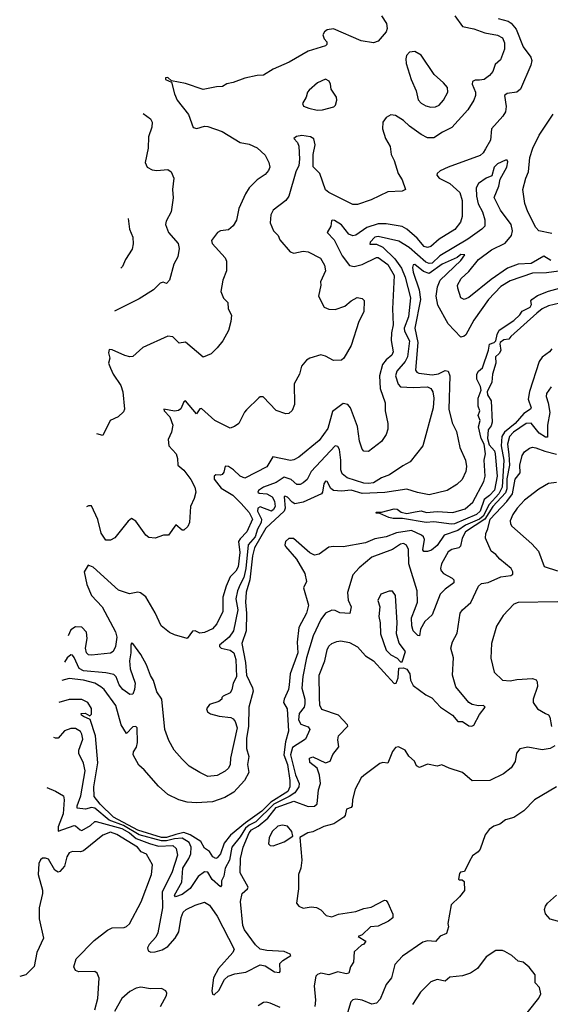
# Model space of a CAD drawing. Extents: x 1995161 to 2088924, y 769148 to 906007.
# Tile 120 of 256: x 2004864 to 2008196, y 837530 to 843711. Entities that reach past the tile are written whole.
import ezdxf

# ---------------------------------------------------------------- set-up
doc = ezdxf.new("R2010")
doc.units = 0

msp = doc.modelspace()

# ---------------------------------------------------------------- linework, layer by layer
at = {"layer": '0CON20XD'}
for points in [[(2007868.6, 843718.6), (2007930.7, 843700.8), (2007949.6, 843689.6), (2007981.3, 843651.3), (2008025, 843540.8), (2008074.4, 843474.4), (2008080, 843455), (2008073.5, 843425), (2008010, 843275), (2007985, 843256.2), (2007925, 843247.9), (2007908.1, 843235), (2007918.2, 843165), (2007915, 843132.5), (2007898.9, 843105), (2007827.3, 843025), (2007821.4, 842955), (2007789.3, 842900.7), (2007774.2, 842875), (2007755, 842857.5), (2007555, 842785.5), (2007505, 842761.1), (2007485.8, 842745), (2007482.5, 842735), (2007498.6, 842715), (2007565, 842682.1), (2007627.3, 842625), (2007642.1, 842575), (2007643.5, 842475), (2007631.2, 842438.8), (2007596, 842394), (2007498.1, 842331.9), (2007445, 842285.9), (2007425, 842280), (2007405, 842286.1), (2007359.4, 842339.4), (2007295.7, 842395.7), (2007265, 842411.6), (2007165, 842428.4), (2007115, 842428.7), (2007044.8, 842405.2), (2006975, 842358.2), (2006955, 842354), (2006930.7, 842365), (2006885, 842423.6), (2006840.7, 842450.7), (2006827.1, 842452.9), (2006822, 842448), (2006817.7, 842415), (2006794.2, 842375), (2006838.2, 842328.2), (2006889.1, 842229.1), (2006935, 842168), (2006965, 842161.6), (2007015, 842172.9), (2007105, 842217.1), (2007115, 842216.9), (2007175, 842173.3), (2007215.7, 842105), (2007205.3, 841894.7), (2007209.5, 841795), (2007198.8, 841745), (2007197.3, 841697.3), (2007209.2, 841625), (2007201.5, 841605), (2007165, 841574.4), (2007143.1, 841546.9), (2007123.2, 841475), (2007128.5, 841395), (2007158.6, 841305), (2007158.6, 841255), (2007176.1, 841176.1), (2007175, 841140), (2007165, 841106.7), (2007135, 841062.5), (2007055, 841000), (2007025, 841002), (2007014, 841015), (2006998.1, 841065), (2006986.2, 841156.2), (2006941.5, 841275), (2006925, 841295.7), (2006895, 841301.9), (2006828.1, 841251.9), (2006798.7, 841145), (2006745, 841068.5), (2006617.1, 840965), (2006585, 840947.5), (2006565, 840943.6), (2006452.8, 840967.2), (2006415, 840904.5), (2006277.3, 840832.7), (2006247.5, 840845), (2006205.8, 840885.8), (2006175, 840905.5), (2006155, 840908.8), (2006145, 840870), (2006135, 840856.2), (2006125, 840850.8), (2006095, 840854), (2006086, 840845), (2006085.6, 840825.6), (2006129.9, 840769.9), (2006202.9, 840725), (2006255, 840672.9), (2006305, 840618), (2006325.2, 840575), (2006290.3, 840495), (2006247.4, 840452.6), (2006238.1, 840435), (2006245.5, 840365), (2006235.6, 840275), (2006221.6, 840248.4), (2006185, 840212.9), (2006160.3, 840155), (2006139.3, 840085), (2006138.8, 839995), (2006101.3, 839918.7), (2006075, 839886.4), (2006025, 839863.8), (2005995, 839859.1), (2005965, 839874.4), (2005948.6, 839871.4), (2005915, 839826.7), (2005835, 839850), (2005805, 839864.2), (2005752.5, 839905), (2005715, 839986.7), (2005655, 840086.7), (2005622.5, 840112.5), (2005605, 840115.8), (2005554.1, 840105.9), (2005485, 840129.4), (2005325, 840273.8), (2005292.9, 840287.1), (2005268.6, 840245), (2005286.2, 840165), (2005314.4, 840095), (2005381.5, 840025), (2005465, 839868.6), (2005472.9, 839835), (2005466.2, 839775), (2005450, 839745), (2005435, 839734.6), (2005315, 839720.6), (2005295, 839724.4), (2005283.5, 839735), (2005276.2, 839765), (2005288.5, 839825), (2005283.3, 839865), (2005255, 839896.9), (2005215, 839900), (2005185, 839881.4), (2005168.7, 839842.8)], [(2007136.7, 843735), (2007167.3, 843687.3), (2007171.9, 843655), (2007165, 843634.4), (2007115, 843575.7), (2007085, 843565.8), (2007007.3, 843577.3), (2006835, 843652.5), (2006795, 843647.5), (2006777.5, 843635), (2006767.5, 843615), (2006775, 843590), (2006791.7, 843571.7), (2006792.5, 843555), (2006785, 843547.5), (2006675, 843512.9), (2006555.5, 843444.5), (2006455, 843400.8), (2006395, 843362), (2006355, 843360), (2006277, 843343), (2006205, 843316.2), (2006165, 843308), (2006137.8, 843292.2), (2006099.1, 843289.1), (2006015, 843272.2), (2005905, 843309.5), (2005816.4, 843326.4), (2005795, 843347.5), (2005780, 843345), (2005780, 843335), (2005817.5, 843317.5), (2005836, 843245), (2005853.3, 843205), (2005923.6, 843115), (2005953.3, 843033.3), (2005977.3, 843027.3), (2006025, 843041.9), (2006045, 843041.1), (2006135, 843009.6), (2006249.3, 842939.3), (2006305, 842928.2), (2006355, 842905.6), (2006405, 842860), (2006429.2, 842815), (2006434.3, 842785), (2006425.6, 842764.4), (2006405, 842738.8), (2006356.2, 842705), (2006305.8, 842655), (2006281.7, 842618.3), (2006240.6, 842525), (2006225, 842452.5), (2006203.6, 842416.4), (2006175, 842391.4), (2006125, 842384.2), (2006106.7, 842375), (2006067.5, 842325), (2006072.9, 842305), (2006154.4, 842215), (2006162.9, 842195), (2006162.5, 842135), (2006139.2, 842075), (2006128, 842005), (2006143, 841963), (2006170, 841935), (2006174, 841895), (2006193.8, 841855), (2006190, 841815), (2006175, 841760), (2006138.8, 841695), (2006105, 841650), (2006066.1, 841613.9), (2006015, 841591.2), (2005905, 841686), (2005865, 841680), (2005825, 841718.9), (2005795, 841724.4), (2005636.3, 841653.7), (2005575, 841595.8), (2005555, 841594.3), (2005525, 841602.9), (2005445, 841638.9), (2005425, 841640), (2005421.9, 841618.4), (2005428.9, 841585), (2005421.1, 841555), (2005433.5, 841523.5), (2005451.2, 841485), (2005500, 841415), (2005511.8, 841375), (2005522.5, 841265), (2005515, 841248.8), (2005481.7, 841218.3), (2005431.2, 841195), (2005385, 841100), (2005349.2, 841111.5)], [(2007595.8, 843735), (2007645, 843668.2), (2007715, 843653.2), (2007785, 843627.1), (2007865, 843613.8), (2007895, 843596.7), (2007908.9, 843565), (2007909.2, 843525), (2007882.4, 843457.6), (2007849.8, 843430.2), (2007836.2, 843385), (2007815, 843360.6), (2007780, 843335), (2007750.9, 843330.9)], [(2007445, 843160.6), (2007475, 843163.1), (2007497.5, 843175), (2007525.7, 843205), (2007551.9, 843255), (2007550.6, 843285), (2007525.6, 843315), (2007466.7, 843366.7), (2007385, 843488.6), (2007345, 843510.6), (2007312.3, 843507.7), (2007293.8, 843485), (2007288.8, 843465), (2007291.4, 843435), (2007322.9, 843335), (2007354.4, 843265), (2007367, 843207), (2007385, 843187.5), (2007415, 843170.6), (2007445, 843160.6)], [(2007750.9, 843330.9), (2007725, 843330.9), (2007708.2, 843321.8), (2007706.1, 843305), (2007725.4, 843255), (2007727.3, 843235), (2007716.4, 843205), (2007677.5, 843145), (2007576.9, 843033.1), (2007520, 843005), (2007465, 842968.6), (2007425, 842970), (2007385, 842989.2), (2007311.9, 843041.9), (2007275, 843077.5), (2007225, 843110), (2007195, 843113.3), (2007165, 843096.7), (2007145, 843067.5), (2007142.9, 843025), (2007161.9, 842965), (2007190, 842915), (2007196, 842865), (2007216.6, 842826.6), (2007241.2, 842745), (2007266.7, 842705), (2007287.5, 842645), (2007265, 842633.3), (2007175, 842629.2), (2007070.2, 842579.8), (2006985, 842550), (2006955, 842550.8), (2006918.3, 842568.3), (2006805, 842625.8), (2006785, 842642.5), (2006748.9, 842745), (2006707.3, 842787.3), (2006707.6, 842865), (2006719.7, 842925), (2006712, 842962), (2006690, 842975), (2006636.7, 842983.3), (2006601.9, 842978.1), (2006586, 842965), (2006609.2, 842939.2), (2006617.4, 842917.4), (2006621.6, 842835), (2006617.6, 842795), (2006597, 842755), (2006555, 842602.2), (2006535, 842574.6), (2006455, 842514), (2006440.6, 842485), (2006436.7, 842435), (2006458.8, 842385), (2006486.7, 842356.7), (2006497.9, 842327.9), (2006562.6, 842252.6), (2006585, 842244.2), (2006645, 842257.1), (2006675, 842252.5), (2006753.4, 842213.4), (2006778.7, 842168.7), (2006783.3, 842135), (2006753.3, 842065), (2006756, 842045), (2006741.2, 841975), (2006775, 841906.7), (2006805, 841893.8), (2006845, 841892), (2006905, 841912.5), (2006945, 841946), (2006984.2, 841965.8), (2007015, 841961.2), (2007027.5, 841947.5), (2007025, 841877.5), (2006994.2, 841815.8), (2006946, 841665), (2006900, 841585), (2006885, 841574.2), (2006835, 841570.8), (2006785, 841598.8), (2006755, 841606.2), (2006685, 841586.2), (2006665, 841573.3), (2006633.8, 841535), (2006621.2, 841485), (2006587.5, 841425), (2006589.2, 841295), (2006575, 841257.5), (2006555, 841237.5), (2006535, 841236.7), (2006475, 841256.7), (2006393, 841343), (2006375, 841343.3), (2006365, 841336.7), (2006287.7, 841262.3), (2006275, 841247.5), (2006240, 841175), (2006213.6, 841156.4), (2006185, 841146.7), (2006090, 841195), (2006005, 841270), (2005995, 841266.7), (2005975, 841236.7), (2005905, 841317.5), (2005895, 841311.4), (2005875, 841268.1), (2005862, 841258), (2005835, 841252.2), (2005770, 841265), (2005771.2, 841255), (2005807.6, 841217.6), (2005824.5, 841165), (2005818, 841122), (2005795.8, 841075), (2005801.2, 841035), (2005845.5, 840985), (2005855.5, 840955), (2005856.9, 840915), (2005895, 840883.3), (2005939.1, 840825), (2005963.3, 840775), (2005969.4, 840745), (2005959.4, 840705), (2005935.7, 840655), (2005931.2, 840555), (2005920.5, 840529.5), (2005895, 840506.7), (2005885, 840506.2), (2005845, 840540), (2005797.5, 840475), (2005766.1, 840473.9), (2005714.4, 840455.6), (2005675, 840460.5), (2005655.3, 840475.3), (2005592.7, 840562.7), (2005565, 840578.8), (2005545, 840563.3), (2005461.7, 840458.3), (2005435, 840444), (2005405, 840444.2), (2005375, 840486.2), (2005353.8, 840573.8), (2005315, 840658), (2005295, 840658.1), (2005283.4, 840652.4)], [(2006733, 843143), (2006765, 843144.3), (2006835.7, 843164.3), (2006846.2, 843175), (2006856.2, 843205), (2006853.3, 843225), (2006820, 843275), (2006816.7, 843305), (2006807.5, 843325), (2006785, 843336.7), (2006735, 843313.8), (2006682.4, 843267.6), (2006671.2, 843255), (2006663.3, 843225), (2006640, 843185), (2006647, 843167), (2006680, 843155), (2006733, 843143)], [(2005638.9, 843121.8), (2005685, 843088), (2005695, 843067.5), (2005693.1, 843035), (2005671.8, 842975), (2005671.1, 842905), (2005651.1, 842815), (2005665, 842784), (2005695, 842768.6), (2005725, 842764.3), (2005795, 842770), (2005816, 842755), (2005832, 842715), (2005824.2, 842645), (2005826.8, 842593.2), (2005814.4, 842505), (2005784.5, 842445), (2005780.4, 842425), (2005798.5, 842375), (2005860, 842305), (2005865.5, 842275), (2005857.2, 842222.8), (2005831.4, 842175), (2005805.5, 842075), (2005785, 842054), (2005765, 842062), (2005745, 842057.1), (2005705, 842015.6), (2005615, 841958.9), (2005460.2, 841880.4)], [(2008205, 842368.5), (2008125, 842384.4), (2008105.4, 842405.4), (2008054.6, 842505), (2008037, 842557), (2008024.5, 842644.5), (2008041.5, 842715), (2008058.5, 842755), (2008067.5, 842845), (2008086.1, 842905), (2008126.2, 842985), (2008215, 843116.9)], [(2008198.5, 842198.5), (2008155, 842225.4), (2008075, 842180.2), (2007995, 842176.4), (2007928.2, 842151.8), (2007825, 842078.7), (2007685, 841967.5), (2007655, 841954.2), (2007634, 841965), (2007614.4, 842024.4), (2007614.3, 842045), (2007635.6, 842085), (2007685, 842130), (2007745, 842205.3), (2007827.8, 842265), (2007912.5, 842307.5), (2007952.8, 842355), (2007959.2, 842385), (2007949.5, 842425), (2007883.7, 842515), (2007843.1, 842595), (2007872, 842665), (2007881.5, 842708.5), (2007922.9, 842785), (2007928.7, 842818.7), (2007925, 842828.8), (2007915, 842829.2), (2007865, 842806.7), (2007843.5, 842785), (2007828.7, 842731.3), (2007793.1, 842715), (2007745, 842681.4), (2007730, 842655), (2007732.4, 842602.4), (2007744.1, 842555), (2007769.5, 842505), (2007785.5, 842455), (2007785, 842414.5), (2007766.2, 842395), (2007677.2, 842332.8), (2007501.7, 842228.3), (2007455, 842182.8), (2007435, 842180.2), (2007415, 842188), (2007310.2, 842280.2), (2007245, 842320.6), (2007115, 842348.6), (2007095, 842344.7), (2007064.3, 842315), (2007062.5, 842302.5), (2007105, 842301.1), (2007145, 842282.9), (2007219.6, 842209.6), (2007261.2, 842151.2), (2007285.6, 842094.4), (2007318, 841965), (2007304.6, 841845.4), (2007277.4, 841775), (2007281.1, 841755), (2007311.4, 841695), (2007298.8, 841595), (2007285.5, 841564.5), (2007232, 841505), (2007223.7, 841475), (2007241.7, 841421.7), (2007255, 841406), (2007335, 841400.8), (2007425, 841405.3), (2007445.6, 841395), (2007458.2, 841375), (2007465.4, 841334.6), (2007461.3, 841275), (2007396, 841035), (2007315.4, 840934.6), (2007269.6, 840910.4), (2007187.3, 840852.7), (2007135, 840834.7), (2007085, 840803.8), (2007055, 840798.6), (2007025, 840801.4), (2006920.8, 840835), (2006890, 840860), (2006880, 840885), (2006880.7, 840945), (2006871.5, 841011.5), (2006861.8, 841031.8), (2006845, 841036.1), (2006694.7, 840875), (2006668.8, 840825), (2006645, 840802.7), (2006625, 840792.9), (2006605, 840793.3), (2006568.5, 840825), (2006525, 840838.1), (2006474.5, 840805), (2006395, 840776.5), (2006363.6, 840755), (2006360, 840745), (2006368.2, 840738.2), (2006415, 840734.5), (2006448.6, 840715), (2006465, 840688.1), (2006467.7, 840655), (2006458.4, 840635), (2006445, 840624.7), (2006375, 840652.5), (2006360, 840645), (2006357.5, 840625), (2006381.6, 840575), (2006380.4, 840555), (2006356.9, 840513.1), (2006341.6, 840465), (2006299.5, 840415), (2006284.1, 840265), (2006271, 840209), (2006249.3, 840165), (2006232.2, 840125), (2006221.6, 840075), (2006233.3, 840005), (2006207.1, 839875), (2006179.3, 839835), (2006118.5, 839785), (2006118.5, 839775), (2006128.1, 839765), (2006185, 839753.6), (2006208.4, 839735), (2006220.6, 839695), (2006224.7, 839585), (2006205.4, 839545), (2006197.1, 839502.9), (2006185.6, 839485), (2006142.5, 839465), (2006133.3, 839455), (2006133.3, 839445), (2006115, 839430), (2006055, 839410.8), (2006036.2, 839385), (2006043.8, 839365), (2006062.8, 839352.8), (2006117.4, 839337.4), (2006189.8, 839329.8), (2006205, 839321.9), (2006217.7, 839305), (2006228.9, 839265), (2006188.4, 839075), (2006185.4, 839035), (2006175, 839012.9), (2006155, 838992.2), (2006105, 838965.6), (2006045, 838959.4), (2005995, 838984.4), (2005928.6, 839025), (2005885, 839068.9), (2005834.3, 839125), (2005801.4, 839185), (2005774.4, 839255), (2005756.9, 839445), (2005725, 839491.2), (2005703.2, 839563.3), (2005685, 839592.9), (2005659.7, 839659.7), (2005624.8, 839724.8), (2005575, 839794.4), (2005565, 839795.7), (2005561.1, 839785), (2005561.8, 839735), (2005553.6, 839685), (2005558.2, 839635), (2005588.3, 839545), (2005585.3, 839505), (2005574.5, 839475.5), (2005555, 839473.5), (2005512.5, 839505), (2005488.8, 839535), (2005470.4, 839585), (2005455, 839599.3), (2005405, 839611.4), (2005265, 839623.9), (2005237.1, 839637.1), (2005205, 839707.3), (2005195, 839720.8), (2005185, 839722.8), (2005161.4, 839705), (2005145.4, 839678.2)], [(2005544, 842462.4), (2005552.5, 842395), (2005574.3, 842345), (2005577, 842303), (2005569.1, 842270.9), (2005528, 842205), (2005509.1, 842160.9), (2005499.2, 842151.4)], [(2008375, 842148.5), (2008172.5, 842122.5), (2008085, 842120), (2007945, 842071.6), (2007885.3, 842035), (2007808.6, 841955), (2007716.5, 841823.5), (2007665, 841732.5), (2007655, 841722.9), (2007635, 841718.6), (2007555, 841801.8), (2007488.9, 841918.9), (2007479.1, 841975), (2007487.1, 842032.9), (2007503.6, 842076.4), (2007635, 842198.6), (2007658.8, 842235), (2007635, 842236.6), (2007611.3, 842218.7), (2007516.8, 842175), (2007435, 842118.3), (2007399.5, 842129.5), (2007345, 842174.3), (2007335, 842171.2), (2007331.5, 842155), (2007334.8, 842125), (2007372.4, 842015), (2007380.4, 841955), (2007345.6, 841775), (2007365.1, 841685), (2007349.7, 841509.7), (2007357.5, 841497.5), (2007371.2, 841491.2), (2007455, 841481.7), (2007495, 841488.4), (2007535, 841509.4), (2007555.3, 841505), (2007566.1, 841475), (2007559, 841265), (2007580.6, 841180.6), (2007607.8, 841125), (2007627.6, 841025), (2007663.5, 840945), (2007670.9, 840905), (2007664.7, 840875.3), (2007642.7, 840825), (2007608.2, 840791.8), (2007548.6, 840755), (2007435, 840728), (2007361.8, 840741.7), (2007295, 840763.2), (2007157.4, 840742.6), (2007015, 840736.8), (2006945, 840757.1), (2006885, 840750.5), (2006835, 840754.8), (2006818.4, 840768.4), (2006795, 840811.9), (2006785, 840813.1), (2006773.8, 840796.2), (2006765.8, 840745), (2006758.5, 840735), (2006645, 840681.5), (2006592.2, 840672.2), (2006575, 840681.7), (2006545, 840713.4), (2006529.5, 840719.5), (2006523.8, 840715), (2006530.4, 840645), (2006523.9, 840625), (2006410.4, 840519.6), (2006338.5, 840395), (2006326.6, 840345), (2006308.3, 840195), (2006286, 840116), (2006281.6, 840055), (2006288.2, 839985), (2006285.7, 839875), (2006259.7, 839795), (2006282.3, 839675), (2006288, 839595), (2006326.7, 839516.7), (2006330.3, 839495), (2006303, 839395), (2006301, 839275), (2006287.3, 839197.3), (2006288.2, 839135), (2006302.5, 839085), (2006294.7, 839034.7), (2006301.8, 838985), (2006275.3, 838934.7), (2006207.7, 838862.3), (2006153, 838827), (2006075, 838801.5), (2005975, 838793.3), (2005915, 838799.4), (2005862.6, 838812.6), (2005795, 838847.5), (2005735, 838898), (2005645, 839002.5), (2005611.7, 839031.7), (2005576.1, 839096.1), (2005578, 839115), (2005596.6, 839143.4), (2005603.4, 839173.4), (2005602.5, 839265), (2005594.2, 839274.2), (2005575, 839271.4), (2005535, 839230), (2005501.5, 839285), (2005466.8, 839405), (2005394, 839505), (2005373.5, 839523.5), (2005335, 839545.2), (2005265, 839564.3), (2005175, 839573.9), (2005128.9, 839561.9)], [(2008255, 841931.3), (2008184.8, 841915.2), (2008144.8, 841895.2), (2008110.9, 841869.1), (2007947.6, 841722.4), (2007935, 841704.3), (2007905, 841701.8), (2007882.2, 841685), (2007878.2, 841675), (2007885.3, 841634.7), (2007875, 841614.3), (2007852.9, 841595), (2007854.7, 841555), (2007832.5, 841485), (2007829.5, 841435), (2007798.9, 841375), (2007801.5, 841355), (2007825, 841317.5), (2007830.7, 841185), (2007825, 841161.4), (2007805.5, 841135), (2007802.5, 841082.5), (2007812.3, 841042.3), (2007844.7, 841004.7), (2007850.5, 840985), (2007861.6, 840845), (2007845, 840757.3), (2007815, 840723.9), (2007781.2, 840698.8), (2007755.2, 840625), (2007733.3, 840605), (2007595, 840546.7), (2007575, 840543.9), (2007465, 840558.5), (2007416.2, 840553.8), (2007268.8, 840578.8), (2007208.8, 840578.8), (2007182.5, 840585), (2007125, 840610), (2007105, 840612.5), (2007100, 840615), (2007105, 840620), (2007135, 840620), (2007215, 840640.6), (2007235, 840637.5), (2007259.7, 840619.7), (2007295, 840610), (2007348.3, 840621.7), (2007385, 840626.9), (2007417.7, 840617.7), (2007485, 840623.3), (2007585, 840616.2), (2007660.7, 840639.3), (2007709, 840681), (2007778.7, 840811.3), (2007787.6, 840845), (2007781.3, 840945), (2007789.6, 840985), (2007780, 841045), (2007761.7, 841081.7), (2007744.3, 841155), (2007755.6, 841195), (2007743.1, 841225), (2007754.3, 841255), (2007742.7, 841285), (2007743.9, 841335), (2007761.8, 841385), (2007757.5, 841407.5), (2007734.7, 841454.7), (2007735.3, 841485), (2007745, 841504.4), (2007770.5, 841525), (2007808.5, 841635), (2007815, 841674.2), (2007844.2, 841685), (2007853.5, 841695), (2007861.8, 841735), (2007875, 841762.5), (2007967.3, 841822.7), (2008005, 841858.1), (2008018.9, 841881.1), (2008068.8, 841905), (2008077.7, 841922.3), (2008074, 841945), (2008079.2, 841955), (2008115, 841979.8), (2008185, 842006.2), (2008315, 842041.7)], [(2008206, 841645), (2008190.8, 841625), (2008145, 841591.6), (2008126.7, 841565), (2008066, 841376), (2008057.9, 841327.9), (2008076.2, 841275), (2008072.2, 841265), (2008030.7, 841239.3), (2007975.1, 841175), (2007908.1, 841121.9), (2007891.5, 841095), (2007888.4, 841035), (2007903.9, 840945), (2007893.4, 840775), (2007873.5, 840735), (2007811.9, 840668.1), (2007775, 840594.8), (2007751.5, 840575), (2007662.9, 840537.1), (2007615, 840503.9), (2007529.3, 840475), (2007485, 840410.6), (2007449.4, 840380.6), (2007425, 840371.5), (2007402.4, 840372.4), (2007395, 840382), (2007406.7, 840446.7), (2007400.8, 840465), (2007387.5, 840475), (2007325, 840504.1), (2007230.9, 840489.1), (2007165, 840464.2), (2007095, 840451.1), (2007035, 840427.5), (2006895, 840400.8), (2006835, 840404), (2006805, 840398.8), (2006743.6, 840356.4), (2006715, 840350), (2006685, 840362.9), (2006582.9, 840452.9), (2006555, 840453.8), (2006533.9, 840435), (2006529.6, 840415), (2006534, 840404), (2006601.6, 840325), (2006655.5, 840235), (2006666, 840184), (2006646.7, 840145), (2006677.5, 840035), (2006665.7, 839985), (2006616.7, 839895), (2006606.1, 839803.9), (2006611, 839735), (2006562.6, 839605), (2006555.7, 839535), (2006551.9, 839505), (2006524, 839445), (2006520.7, 839425), (2006543.2, 839385), (2006552.8, 839245), (2006532.1, 839177.9), (2006522.3, 839095), (2006545.4, 839035), (2006560.5, 838935), (2006560.9, 838895), (2006547, 838865), (2006441.7, 838798.3), (2006385, 838742.8), (2006281.2, 838668.8), (2006188.1, 838591.9), (2006148.8, 838541.2), (2006124.1, 838475), (2006105, 838448.9), (2006095, 838445.9), (2006077.3, 838455), (2006055, 838489.5), (2006025, 838508.8), (2006000.6, 838550.6), (2005934.4, 838594.4), (2005895, 838608.9), (2005845, 838595.3), (2005785, 838576.5), (2005755, 838576), (2005605, 838622.5), (2005452, 838705), (2005368.4, 838785), (2005330.9, 838835), (2005329.1, 838895), (2005354.4, 839045), (2005340, 839215), (2005307, 839317), (2005265, 839336.7), (2005252.5, 839345), (2005250, 839355), (2005275, 839356.7), (2005305, 839340), (2005315, 839350), (2005315, 839386.7), (2005292.5, 839425), (2005255, 839443.3), (2005175, 839442.7), (2005109.5, 839425)], [(2008202, 841405), (2008171.4, 841365), (2008170, 841345), (2008183.2, 841305), (2008192.7, 841245), (2008179.4, 841165), (2008179.2, 841090.8), (2008165, 841089.6), (2008125.3, 841115), (2008075, 841178.8), (2008045, 841174.8), (2007965, 841120.3), (2007940.3, 841095), (2007926.5, 841045), (2007935, 840981.2), (2007939.2, 840915), (2007922.6, 840827.4), (2007922.3, 840765), (2007915, 840740.4), (2007834.5, 840655), (2007784.3, 840575.7), (2007663.6, 840495), (2007642, 840455), (2007632.9, 840405), (2007620.8, 840395), (2007578, 840385), (2007555, 840370.5), (2007513.3, 840295), (2007505.7, 840265.7), (2007510.4, 840250.4), (2007524.7, 840234.7), (2007579.4, 840205), (2007589.4, 840195), (2007589.4, 840175), (2007535, 840136), (2007505, 840104.5), (2007454.8, 839975.2), (2007407.5, 839932.5), (2007381.5, 839885), (2007375, 839842.5), (2007365, 839843.8), (2007335.6, 839875), (2007326.6, 839905), (2007323.6, 839955), (2007347.2, 840015), (2007361.6, 840055), (2007359.7, 840125), (2007308.3, 840295), (2007305.3, 840385), (2007292.6, 840412.6), (2007275, 840422), (2007255, 840418.6), (2007205, 840384.7), (2007075, 840335.9), (2006995, 840269.5), (2006955.3, 840224.7), (2006922, 840115), (2006926.5, 840066.5), (2006945.6, 840024.4), (2006937.1, 839982.9), (2006875, 839986.2), (2006845, 840002.5), (2006825, 840003.3), (2006785, 839984.6), (2006755, 839945.4), (2006707.4, 839842.6), (2006664.8, 839705), (2006641.8, 839588.2), (2006635.2, 839515), (2006654.7, 839445.3), (2006655.2, 839414.8), (2006650.3, 839395), (2006618.7, 839355), (2006614.4, 839315), (2006628.5, 839288.5), (2006675, 839270.7), (2006685.3, 839255), (2006659.7, 839195), (2006577.7, 839142.3), (2006564.9, 839095.1), (2006595, 838969.5), (2006619, 838915), (2006616.3, 838895), (2006592, 838858), (2006556.8, 838833.2), (2006460.2, 838785), (2006347.2, 838675), (2006304.4, 838655), (2006282, 838635), (2006249.4, 838580.6), (2006195.1, 838515), (2006181.9, 838435), (2006155.2, 838385), (2006145.2, 838334.8), (2006131.8, 838305), (2006132, 838275), (2006125, 838268), (2006072.8, 838312.8), (2006045, 838358.9), (2006025, 838360.5), (2005985, 838331.1), (2005935, 838255.7), (2005885, 838219.7), (2005842.5, 838205), (2005836.9, 838215), (2005882.8, 838297.2), (2005887.6, 838385), (2005926.8, 838445), (2005939.3, 838475), (2005941.7, 838515), (2005927.7, 838545), (2005885, 838572.2), (2005835, 838568.3), (2005785, 838555.1), (2005755, 838555.5), (2005615, 838594), (2005515, 838652.2), (2005426.3, 838686.3), (2005335, 838761.6), (2005315, 838765.2), (2005276.2, 838753.8), (2005225, 838760), (2005224.3, 838775), (2005248.5, 838838.5), (2005274.8, 838994.8), (2005264.2, 839044.2), (2005235.6, 839105), (2005236.1, 839125), (2005260, 839195), (2005255, 839224.4), (2005245, 839242), (2005215, 839260.3), (2005185, 839261.2), (2005145, 839245.4), (2005105, 839200.5), (2005089.3, 839199.3), (2005078.2, 839203.8)], [(2005033.8, 838890.9), (2005087.9, 838867.9), (2005138.6, 838838.6), (2005143.3, 838813.3), (2005136.6, 838725), (2005104.7, 838644.7), (2005105, 838617.1), (2005205, 838651.2), (2005215, 838650), (2005243.1, 838625), (2005255, 838621.5), (2005308.4, 838651.6), (2005335, 838677.8), (2005345, 838677.6), (2005505, 838633.2), (2005553.6, 838605), (2005595, 838570.4), (2005679, 838539), (2005735, 838523.2), (2005826.2, 838526.2), (2005847, 838507), (2005854.2, 838465.8), (2005819.4, 838355), (2005757.8, 838235), (2005760, 838135), (2005731.3, 837978.7), (2005718, 837952), (2005676, 837905), (2005666.7, 837885), (2005670, 837865), (2005686.4, 837856.4), (2005715, 837859.2), (2005758.6, 837871.4), (2005795, 837891.9), (2005840.4, 837945), (2005862.4, 837985), (2005876.9, 838075), (2005891.1, 838108.9), (2005910, 838125), (2005965, 838152.7), (2006025, 838171.4), (2006055, 838152.9), (2006105, 838083.8), (2006210.6, 837875), (2006203.4, 837855), (2006113, 837755), (2006080, 837695), (2006070.9, 837615), (2006075, 837592.5), (2006085, 837588), (2006115, 837617.1), (2006149.1, 837685), (2006173.2, 837706.8), (2006215, 837721.6), (2006285, 837731.7), (2006375, 837778.3), (2006405, 837771.9), (2006465, 837733.8), (2006495, 837730), (2006499.2, 837735), (2006496.7, 837785), (2006515.4, 837804.6), (2006566, 837835), (2006563.3, 837845), (2006525, 837860.5), (2006415, 837866.7), (2006375, 837875.4), (2006345, 837903.6), (2006275, 837996.5), (2006264.8, 838025), (2006250.9, 838175), (2006260, 838225), (2006295, 838254.4), (2006298.2, 838265), (2006249.1, 838355), (2006250.6, 838445), (2006266.8, 838515), (2006304.2, 838605), (2006320.5, 838625), (2006361.9, 838648.1), (2006422.4, 838697.6), (2006475.5, 838765), (2006585, 838805.8), (2006675, 838771.7), (2006715.8, 838774.2), (2006732.1, 838787.9), (2006740.8, 838875), (2006753.1, 838915), (2006747.5, 838967.5), (2006731.3, 839011.3), (2006685, 839046.7), (2006684.2, 839075), (2006705, 839084), (2006785, 839046.2), (2006813.3, 839055), (2006831.3, 839098.7), (2006868.8, 839145), (2006860.8, 839190.8), (2006865.7, 839215), (2006924.4, 839275), (2006923.1, 839285), (2006865.6, 839345), (2006760.5, 839380.5), (2006748.3, 839408.3), (2006745.9, 839455), (2006745.4, 839595), (2006781.1, 839685), (2006794.7, 839755.3), (2006805, 839777.5), (2006825, 839795.6), (2006855, 839808.1), (2006880.9, 839810.9), (2006935, 839801.5), (2006985, 839773.3), (2007036.4, 839716.4), (2007085.5, 839685), (2007215, 839542.9), (2007228.8, 839545), (2007240.5, 839579.5), (2007245, 839640), (2007275, 839642.5), (2007295, 839632.5), (2007313.3, 839605), (2007319.2, 839565), (2007335, 839530), (2007415, 839472.2), (2007452.7, 839452.7), (2007507.1, 839395), (2007582.5, 839345), (2007615, 839305.6), (2007645, 839304.2), (2007685, 839277.1), (2007704.3, 839275.7), (2007715, 839282), (2007752.1, 839347.9), (2007787.5, 839395), (2007776.1, 839406.1), (2007745, 839403.3), (2007705, 839411.4), (2007685, 839424), (2007602, 839522), (2007581.1, 839595), (2007587.8, 839705), (2007570.8, 839765), (2007582.5, 839805), (2007610.7, 839859.3), (2007629.2, 839985), (2007644, 840005), (2007698, 840052), (2007744.8, 840155.2), (2007765, 840171.1), (2007805, 840178.2), (2007885, 840213.5), (2007948.3, 840221.7), (2007960.3, 840229.7), (2007961.2, 840245), (2007949.5, 840265), (2007879.2, 840325), (2007855, 840354), (2007824.4, 840375), (2007789.7, 840455), (2007791.3, 840485), (2007804.6, 840515), (2007818.5, 840575), (2007923.3, 840686.7), (2007958.6, 840735), (2007975, 840825.5), (2008007.4, 840865), (2008005.8, 840915), (2008019.2, 840975), (2008035, 840996.9), (2008065, 841020.6), (2008085, 841026.4), (2008105, 841023.6), (2008161.5, 841001.5), (2008235, 840982.8)], [(2008235, 840805.6), (2008185, 840798.6), (2008125, 840762.9), (2008035, 840694.5), (2007987.1, 840645), (2007960, 840605), (2007944.5, 840565), (2007945.6, 840545.6), (2007955, 840532), (2008081.1, 840421.1), (2008122.5, 840375), (2008157.3, 840277.3), (2008240.9, 840250.9)], [(2007265, 839680), (2007286, 839745), (2007247.3, 839797.3), (2007229.6, 839855), (2007234.6, 839925), (2007223.3, 840095), (2007205, 840122.5), (2007185, 840122.5), (2007132.5, 840105), (2007113.3, 840065), (2007126.2, 840025), (2007118.6, 839965), (2007127.1, 839925), (2007129.6, 839855), (2007165, 839753.5), (2007195, 839722.5), (2007235, 839702.5), (2007255, 839680), (2007265, 839680)], [(2008243.1, 840056.9), (2007995, 840051.2), (2007967.9, 840042.1), (2007900.2, 839969.8), (2007857.6, 839902.4), (2007826.7, 839795), (2007823.4, 839703.4), (2007844.2, 839615), (2007895, 839564.4), (2007945, 839560), (2007985, 839568.8), (2008085, 839575.7), (2008107, 839567), (2008114.2, 839554.2), (2008115.7, 839525), (2008088.6, 839445), (2008088.6, 839425), (2008115, 839384), (2008165, 839354.3), (2008185, 839346), (2008193.1, 839333.1), (2008202.8, 839272.8)], [(2008225, 839151.2), (2008195, 839134.4), (2008145, 839126.5), (2008055, 839144.4), (2008005, 839134), (2007983.4, 839106.6), (2007975.5, 839054.5), (2007951.4, 839015), (2007902.9, 838977.1), (2007816, 838934), (2007705, 838932.2), (2007645, 838984.2), (2007561.2, 839011.2), (2007515, 839033.3), (2007485, 839023.8), (2007425, 839036.2), (2007375, 839016), (2007355.9, 839025.9), (2007343.3, 839055), (2007307.5, 839087.5), (2007285.5, 839125.5), (2007243.6, 839146.4), (2007225, 839142.5), (2007205, 839117.5), (2007175.7, 839044.3), (2007145, 839047.5), (2007125, 839041.4), (2007024.2, 838965), (2007009.3, 838950.7), (2006970.3, 838879.7), (2006954.5, 838815.5), (2006952.5, 838775), (2006944.6, 838765.4), (2006915.5, 838754.5), (2006907.8, 838715), (2006900, 838705), (2006837.3, 838662.7), (2006773.3, 838645), (2006705, 838612), (2006674.2, 838605.8), (2006623, 838577), (2006636, 838435), (2006630, 838385), (2006615.7, 838345), (2006615.7, 838254.3), (2006602.5, 838165), (2006617.5, 838145), (2006645, 838133.8), (2006695, 838141.2), (2006727.7, 838137.7), (2006755, 838123.3), (2006787.7, 838087.7), (2006825, 838078), (2006865.6, 838094.4), (2006975, 838112.7), (2007025, 838130.9), (2007070.6, 838139.4), (2007155, 838184), (2007165, 838181.2), (2007175, 838166.2), (2007206.7, 838095), (2007207, 838073), (2007179.1, 838050.9), (2007115, 838020), (2007066.7, 838015), (2007013.8, 837966.2), (2006990, 837955), (2007036.7, 837925), (2007025, 837906.7), (2007009.7, 837900.3), (2006965, 837860), (2006959.2, 837795), (2006941.2, 837765), (2006930, 837725), (2006915, 837720), (2006862.7, 837732.7), (2006805, 837713.6), (2006755, 837724.5), (2006735, 837717.5), (2006724.3, 837705.8), (2006713.6, 837645), (2006722.5, 837555), (2006717.1, 837515)], [(2008235.4, 838894.6), (2008097.8, 838812.2), (2008030, 838745), (2007967.8, 838702.2), (2007915, 838687.1), (2007879.3, 838660.7), (2007841.7, 838648.3), (2007813.2, 838626.8), (2007786.1, 838593.9), (2007755, 838502.5), (2007743.9, 838486.1), (2007708.3, 838461.7), (2007688.3, 838428.3), (2007656.4, 838363.6), (2007631.2, 838358.8), (2007625, 838350), (2007620, 838315), (2007625, 838310), (2007641.7, 838311.7), (2007655, 838300), (2007657.5, 838245), (2007625.4, 838204.6), (2007573.1, 838155), (2007552.7, 838037.3), (2007556, 838015), (2007544, 837975), (2007505, 837958), (2007475, 837923.5), (2007425, 837928.9), (2007395, 837918.8), (2007267.7, 837832.3), (2007219.6, 837780.4), (2007199.4, 837695), (2007165.7, 837654.3), (2007128.6, 837561.4), (2007105, 837536.4), (2007075, 837529.4), (2007015, 837555.6), (2006975, 837561.4), (2006955, 837557.5), (2006943.9, 837546.1), (2006922.5, 837475)], [(2006455, 838524), (2006525, 838550), (2006580, 838585), (2006572.5, 838615), (2006545, 838647.5), (2006515, 838654.2), (2006485, 838646.9), (2006449.2, 838615), (2006430.6, 838575), (2006426.2, 838536.2), (2006436.1, 838526.1), (2006455, 838524)], [(2005335.4, 837494.6), (2005355.4, 837565), (2005363.2, 837693.2), (2005350, 837725), (2005335.8, 837735.8), (2005235, 837734.4), (2005215, 837742), (2005204.3, 837765), (2005218.9, 837815), (2005330.9, 837929.1), (2005415, 837995.7), (2005445, 838008.6), (2005518.9, 838011.1), (2005535, 838017.1), (2005552.9, 838035), (2005626.4, 838173.6), (2005692.5, 838345), (2005697.1, 838405), (2005661.2, 838471.2), (2005627.1, 838487.1), (2005602.7, 838515), (2005473.1, 838595), (2005435, 838609.8), (2005385, 838592), (2005265, 838492.8), (2005245, 838487.6), (2005195, 838488.9), (2005175, 838480), (2005160.4, 838455), (2005145, 838396), (2005115, 838362.5), (2005105, 838360), (2005085, 838371.2), (2005045, 838440), (2005025, 838448), (2005006.7, 838446.7), (2004995, 838436.7), (2004985, 838412.5), (2004978.9, 838345), (2005007, 838247), (2005007.1, 838225), (2004985.6, 838135), (2004985.7, 838065.7), (2005012.5, 837945), (2004972, 837855), (2004955, 837766.7), (2004902.5, 837715), (2004863.7, 837703.2)], [(2008265, 838046.2), (2008195, 838064.2), (2008165, 838096.7), (2008160, 838125), (2008165.7, 838145), (2008178.6, 838165), (2008234.7, 838215.3)], [(2008003.3, 837415), (2008125, 837568.8), (2008135.8, 837595), (2008128, 837635), (2008102, 837665), (2008100.5, 837715), (2008063, 837763), (2008025, 837793.3), (2007995, 837801.2), (2007955, 837836.2), (2007910.7, 837860.7), (2007895, 837867.5), (2007855, 837866.7), (2007793, 837827), (2007738.8, 837755), (2007694.5, 837725.5), (2007645, 837708.1), (2007565, 837699.4), (2007535, 837674.4), (2007485, 837685.5), (2007445, 837670.6), (2007381.1, 837605), (2007331.4, 837528.6)], [(2005747.9, 837515), (2005786, 837585), (2005788.8, 837598.8), (2005782.5, 837615), (2005755, 837628.8), (2005685, 837626), (2005625, 837637.1), (2005595, 837631.9), (2005555, 837609.4), (2005505, 837565.6), (2005459.6, 837485)], [(2006498.9, 837508.9), (2006437.3, 837537.3), (2006412.3, 837542.3), (2006395, 837540.8), (2006360.7, 837519.3)]]:
    msp.add_lwpolyline(points, dxfattribs=at)

doc.saveas('drawing.dxf')
